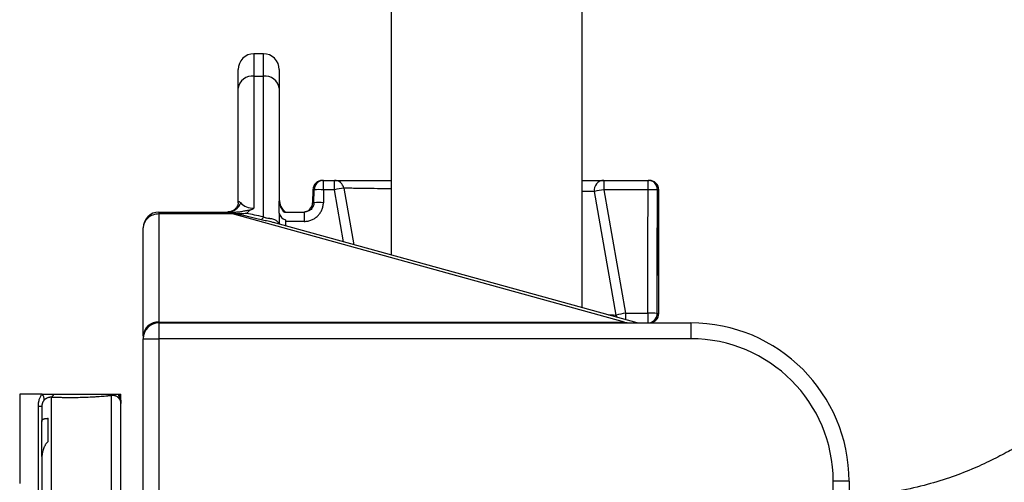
# Model space of a CAD drawing. Extents: x 144 to 1430, y 52 to 2135.
# Tile 20 of 25: x 779 to 1090, y 492 to 638. Entities that reach past the tile are written whole.
import ezdxf

# ---------------------------------------------------------------- set-up
doc = ezdxf.new("R2010")
doc.units = 0
doc.layers.get('0').update_dxf_attribs({"linetype": 'CONTINUOUS'})

msp = doc.modelspace()

# ---------------------------------------------------------------- linework, layer by layer
at = {"color": 7, "linetype": 'CONTINUOUS'}
for p, q in [((896.26, 1124.75), (896.26, 563.5)), ((956.56, 546.89), (956.56, 1124.75)), ((855.91, 627.07), (852.91, 627.07)), ((852.91, 627.07), (852.91, 619.96)), ((855.91, 619.96), (855.91, 627.07)), ((847.91, 616.15), (847.91, 622.07)), ((852.91, 619.96), (852.91, 578.26)), ((852.91, 619.96), (855.91, 619.96)), ((855.91, 575.52), (855.91, 619.96)), ((860.91, 622.07), (860.91, 616.15)), ((847.91, 579.96), (847.91, 616.15)), ((860.91, 616.15), (860.91, 580.46)), ((874.54, 587.07), (874.92, 587.07)), ((874.92, 587.07), (878.35, 587.07)), ((874.92, 584.13), (874.92, 587.07)), ((878.35, 584.13), (878.35, 587.07)), ((963.44, 587.07), (977.42, 587.07)), ((963.44, 587.07), (963.44, 584.13)), ((977.42, 587.07), (977.8, 587.07)), ((977.42, 584.13), (977.42, 587.07)), ((871.54, 584.13), (871.46, 580.02)), ((871.94, 584.13), (871.54, 584.13)), ((871.88, 580.02), (871.94, 584.13)), ((878.35, 584.13), (874.92, 584.13)), ((881.26, 567.64), (878.35, 584.13)), ((881.3, 584.6), (884.45, 566.76)), ((967.36, 544.55), (960.49, 583.55)), ((963.44, 584.13), (970.32, 545.13)), ((977.42, 584.13), (963.44, 584.13)), ((980.8, 584.07), (980.4, 584.07)), ((980.8, 545.07), (980.8, 584.07)), ((871.46, 580.02), (871.88, 580.02)), ((822.91, 577.07), (846.1, 577.07)), ((822.91, 577.07), (822.91, 576.46)), ((822.91, 576.46), (822.91, 542.32)), ((846.1, 576.46), (822.91, 576.46)), ((846.1, 577.07), (846.1, 576.46)), ((846.1, 577.07), (846.18, 577.07)), ((969.97, 542.32), (846.1, 576.46)), ((860.91, 576.68), (860.91, 573.25)), ((862.66, 577.07), (868.83, 577.07)), ((868.83, 577.07), (868.83, 574.13)), ((974.02, 542.07), (859.11, 573.74)), ((862.91, 574.63), (862.91, 572.7)), ((868.83, 574.13), (862.91, 574.13)), ((817.91, 538), (817.91, 572.07)), ((980.33, 572.07), (980.34, 572.07)), ((980.34, 572.07), (980.34, 557.07)), ((970.32, 545.13), (970.32, 543.1)), ((970.32, 545.13), (977.34, 545.13)), ((977.34, 545.13), (977.34, 542.07)), ((980.31, 545.07), (980.8, 545.07)), ((822.91, 542.07), (822.91, 542.32)), ((822.91, 542.32), (969.97, 542.32)), ((822.91, 542.07), (852.91, 542.07)), ((822.91, 542.07), (822.91, 537.07)), ((852.91, 542.07), (990.91, 542.07)), ((969.97, 542.07), (969.97, 542.32)), ((969.97, 542.32), (971.82, 542.07)), ((990.91, 542.07), (990.91, 537.07)), ((817.91, 538), (817.91, 537.07)), ((817.91, 460.36), (817.91, 537.07)), ((817.91, 537.07), (822.91, 537.07)), ((822.91, 537.07), (822.91, 460.36)), ((990.91, 537.07), (822.91, 537.07)), ((778.91, 519.57), (778.91, 491.38)), ((786, 519.57), (778.91, 519.57)), ((810.18, 519.57), (810.91, 519.57)), ((810.91, 516.57), (810.91, 519.57)), ((788.91, 234.57), (788.91, 518.57)), ((807.91, 234.57), (807.91, 519.1)), ((784.81, 515.79), (785.91, 515.79)), ((784.81, 474.53), (784.81, 515.79)), ((785.91, 499.87), (785.91, 510.97)), ((1035.91, 367.17), (1035.91, 492.07)), ((1040.91, 492.07), (1035.91, 492.07)), ((1040.91, 492.07), (1040.91, 382.08))]:
    msp.add_line(p, q, dxfattribs=at)
at = {"color": 7, "linetype": 'CONTINUOUS', "flags": 128}
for points in [[(874.92, 584.13), (874.89, 582.04), (874.86, 580.02)], [(967.36, 544.55), (967.5, 544.05), (967.58, 543.85)]]:
    msp.add_lwpolyline(points, dxfattribs=at)
at = {"color": 7, "linetype": 'CONTINUOUS'}
for centre, radius, start, end in [((852.91, 622.07), 5, 90, 180), ((855.91, 622.07), 5, 0, 90), ((852.39, 615.46), 4.53, 83.3758, 171.3029), ((856.44, 615.46), 4.53, 8.6968, 96.6244), ((874.54, 584.07), 3, 90, 179), ((874.93, 584.09), 2.99, 90.2114, 179.2197), ((878.35, 584.07), 3, 10, 90), ((963.44, 584.07), 3, 90, 190), ((977.41, 584.09), 2.99, 359.7911, 89.7897), ((977.8, 584.07), 3, 0, 90), ((873.43, 528.36), 55.78, 88.4709, 91.5291), ((886.64, 541.42), 43.5, 97.042, 100.9827), ((970.32, 540.81), 43.86, 99.0155, 102.9479), ((977.93, 528.52), 55.61, 87.4583, 90.5274), ((844.52, 581.65), 4.58, 271.2498, 338.1176), ((865.91, 581.07), 5, 180, 233.1301), ((865.44, 580.5), 4.53, 180.519, 229.8751), ((868.46, 580.07), 3, 270, 359), ((873.37, 524.13), 55.92, 88.4748, 91.5252), ((822.91, 572.07), 5, 90, 180), ((845.71, 576.63), 0.642, 357.9463, 43.4526), ((846.39, 576.59), 0.694, 357.9446, 43.9893), ((853.68, 576.54), 2.46, 309.1551, 335.4201), ((863.46, 577.17), 2.6, 190.9221, 257.7582), ((977.19, 501.81), 43.86, 99.0155, 102.9478), ((977.82, 488.09), 57.04, 87.4974, 90.4848), ((977.32, 545.06), 2.99, 270.2592, 0.2569), ((977.8, 545.07), 3, 270, 0), ((822.6, 537.64), 4.7, 86.1258, 175.5136), ((822.91, 537.07), 5, 90, 180), ((990.91, 492.07), 50, 0, 90), ((990.91, 492.07), 45, 0, 90), ((784.63, 518.07), 2.04, 348.1637, 47.6158), ((788.16, 519.9), 1.53, 299.4464, 347.6259), ((808.08, 521.27), 2.18, 231.0308, 265.7381), ((812.56, 519.22), 2.4, 171.612, 210.0783)]:
    msp.add_arc(centre, radius, start, end, dxfattribs=at)
for centre, major_axis, ratio, start_param, end_param in [((925.8, 943.13), (0, 2979.08), 0.017455, 4.578389, 4.591587), ((925.8, 943.08), (0, 2979.08), 0.018462, 4.582452, 4.591587), ((852.91, 582.07), (5, 0), 0.762882, 3.733774, 4.712389), ((822.91, 572.07), (5, 0), 0.877401, 1.570796, 3.141593), ((844.53, 572.57), (3.29, 4.23), 0.324444, 0.638588, 0.719913), ((942.86, 545.48), (99.82, -31.29), 0.032743, 2.652224, 2.892916), ((942.86, 542.04), (100.21, -34.73), 0.062103, 2.642276, 2.762095), ((925.8, 943.08), (0, 2979.08), 0.018462, 4.578389, 4.582452)]:
    msp.add_ellipse(centre, major_axis=major_axis, ratio=ratio, start_param=start_param, end_param=end_param, dxfattribs=at)
for points, knots in [([(878.35, 587.07), (878.46, 587.07), (878.67, 587.07), (880.33, 587.07), (882.96, 587.07), (886.52, 587.07), (891, 587.07), (894.32, 587.07), (896.24, 587.07), (896.26, 587.07)], [0, 0, 0, 0, 0.166286, 0.332572, 0.498854, 0.665137, 0.831524, 0.997912, 1, 1, 1, 1]), ([(956.56, 587.07), (956.94, 587.07), (958.64, 587.07), (960.72, 587.07), (962.48, 587.07), (963.31, 587.07), (963.4, 587.07), (963.44, 587.07)], [0, 0, 0, 0, 0.080961, 0.359035, 0.637107, 0.818554, 1, 1, 1, 1]), ([(896.26, 584.38), (895.19, 584.39), (892.48, 584.43), (888.91, 584.49), (885.57, 584.53), (883.32, 584.57), (881.96, 584.59), (881.38, 584.59), (881.32, 584.6), (881.3, 584.6)], [0, 0, 0, 0, 0.117187, 0.295752, 0.469227, 0.647739, 0.783283, 0.92119, 1, 1, 1, 1]), ([(960.49, 583.55), (960.45, 583.55), (960.37, 583.56), (959.58, 583.57), (958.43, 583.58), (957.03, 583.6), (956.56, 583.61)], [0, 0, 0, 0, 0.232817, 0.468498, 0.822302, 1, 1, 1, 1]), ([(847.91, 579.93), (847.91, 579.92), (847.91, 579.84), (847.84, 579.38), (847.55, 578.71), (846.95, 577.95), (846.11, 577.39), (845.28, 577.1), (844.81, 577.1), (844.63, 577.1)], [0, 0, 0, 0, 0.042705, 0.178427, 0.339024, 0.510512, 0.695745, 0.877797, 1, 1, 1, 1]), ([(847.91, 579.96), (847.91, 580.05), (847.92, 580.12), (847.95, 580.23), (847.98, 580.27), (848.06, 580.36), (848.13, 580.37), (848.3, 580.34), (848.39, 580.29), (848.57, 580.15), (848.67, 580.05), (848.76, 579.95)], [0, 0, 0, 0, 0.125, 0.125, 0.25, 0.25, 0.5, 0.5, 0.75, 0.75, 1, 1, 1, 1]), ([(860.91, 576.68), (860.91, 577.06), (860.91, 577.42), (860.91, 578.11), (860.91, 578.44), (860.91, 579.39), (860.91, 579.96), (860.91, 580.46)], [0, 0, 0, 0, 0.25, 0.25, 0.5, 0.5, 1, 1, 1, 1]), ([(868.83, 574.13), (869.22, 574.13), (869.61, 574.16), (870.38, 574.32), (870.75, 574.43), (871.29, 574.65), (871.47, 574.73), (871.81, 574.91), (871.98, 575.01), (872.47, 575.33), (872.78, 575.57), (873.33, 576.11), (873.59, 576.42), (874.03, 577.06), (874.21, 577.39), (874.45, 577.93), (874.52, 578.12), (874.63, 578.49), (874.68, 578.68), (874.81, 579.24), (874.85, 579.63), (874.86, 580.02)], [0, 0, 0, 0, 0.125, 0.125, 0.25, 0.25, 0.3125, 0.3125, 0.375, 0.375, 0.5, 0.5, 0.625, 0.625, 0.75, 0.75, 0.8125, 0.8125, 0.875, 0.875, 1, 1, 1, 1]), ([(871.88, 580.02), (871.88, 579.82), (871.85, 579.63), (871.77, 579.25), (871.71, 579.06), (871.55, 578.7), (871.46, 578.53), (871.23, 578.21), (871.1, 578.06), (870.82, 577.79), (870.66, 577.67), (870.33, 577.46), (870.16, 577.37), (869.61, 577.15), (869.22, 577.07), (868.83, 577.07)], [0, 0, 0, 0, 0.125, 0.125, 0.25, 0.25, 0.375, 0.375, 0.5, 0.5, 0.625, 0.625, 0.75, 0.75, 1, 1, 1, 1]), ([(846.89, 577.07), (847.31, 577.07), (847.73, 577.1), (848.58, 577.19), (849, 577.26), (849.84, 577.43), (850.26, 577.53), (851.1, 577.68), (851.51, 577.73), (851.94, 577.75)], [0, 0, 0, 0, 0.25, 0.25, 0.5, 0.5, 0.75, 0.75, 1, 1, 1, 1]), ([(850.57, 576.61), (850, 576.55), (849.42, 576.51), (848.25, 576.51), (847.67, 576.53), (847.09, 576.57)], [0, 0, 0, 0, 0.5, 0.5, 1, 1, 1, 1]), ([(851.94, 577.75), (851.62, 577.62), (851.38, 577.43), (851.07, 577.13), (850.97, 577.02), (850.77, 576.82), (850.67, 576.71), (850.57, 576.61)], [0, 0, 0, 0, 0.5, 0.5, 0.75, 0.75, 1, 1, 1, 1]), ([(851.94, 577.75), (852.11, 577.82), (852.28, 577.9), (852.53, 578.03), (852.61, 578.07), (852.76, 578.17), (852.84, 578.21), (852.91, 578.26)], [0, 0, 0, 0, 0.5, 0.5, 0.75, 0.75, 1, 1, 1, 1]), ([(855.91, 575.52), (856.1, 575.45), (856.4, 575.33), (857.06, 575.19), (857.6, 575.12), (858.5, 575), (859.37, 574.82), (860.08, 574.33), (860.49, 573.85), (860.61, 573.52), (860.68, 573.31)], [0, 0, 0, 0, 0.0945463, 0.151939, 0.3040361, 0.3434374, 0.6131259, 0.810537, 0.87886, 1, 1, 1, 1]), ([(859.11, 573.72), (859.02, 573.75), (858.31, 574), (856.94, 574.22), (855.77, 574.5), (855.23, 574.63)], [0, 0, 0, 0, 0.07255, 0.568618, 1, 1, 1, 1]), ([(980.34, 557.07), (980.34, 559.07), (980.34, 561.07), (980.34, 563.07), (980.33, 566.07), (980.33, 569.07), (980.33, 572.07)], [0.0000002, 0.0000002, 0.0000002, 0.0000002, 0.006, 0.006, 0.006, 0.01500021, 0.01500021, 0.01500021, 0.01500021]), ([(964.9, 544.59), (965.5, 544.58), (966.77, 544.56), (967.31, 544.55), (967.36, 544.55), (967.36, 544.55)], [0, 0, 0, 0, 0.4102703, 0.8707117, 1, 1, 1, 1]), ([(1128.88, 535.18), (1128.07, 534.01), (1125.58, 530.41), (1120.97, 525.03), (1115.36, 519.21), (1109.93, 514.33), (1104.86, 510.28), (1100.22, 506.96), (1095.77, 504.07), (1091.07, 501.32), (1085.69, 498.51), (1079.48, 495.69), (1072.39, 493.01), (1064.39, 490.59), (1055.47, 488.66), (1047.53, 487.5), (1042.57, 487.3), (1040.91, 487.23)], [0, 0, 0, 0, 0.040993, 0.126568, 0.204537, 0.274816, 0.337342, 0.392087, 0.43973, 0.490943, 0.549415, 0.615134, 0.688123, 0.768492, 0.856429, 0.952173, 1, 1, 1, 1]), ([(784.81, 515.79), (784.81, 515.87), (784.81, 516.03), (784.82, 516.26), (784.84, 516.49), (784.87, 516.72), (784.9, 516.94), (784.94, 517.17), (784.99, 517.39), (785.05, 517.61), (785.14, 517.92), (785.28, 518.3), (785.46, 518.71), (785.64, 519.04), (785.81, 519.32), (785.94, 519.49), (786, 519.57)], [0, 0, 0, 0, 0.056165, 0.111983, 0.167551, 0.222968, 0.278335, 0.33375, 0.389315, 0.445128, 0.501287, 0.626011, 0.751556, 0.834153, 0.916873, 1, 1, 1, 1]), ([(786, 519.57), (786.11, 519.57), (786.34, 519.57), (786.69, 519.57), (787.05, 519.57), (787.4, 519.57), (787.77, 519.57), (788.14, 519.57), (788.51, 519.57), (788.89, 519.57), (789.27, 519.57), (789.53, 519.57), (789.66, 519.57)], [0, 0, 0, 0, 0.100395, 0.200527, 0.300461, 0.400264, 0.5, 0.599736, 0.699539, 0.799473, 0.899605, 1, 1, 1, 1]), ([(789.66, 519.57), (789.77, 519.57), (790.01, 519.57), (790.37, 519.57), (790.72, 519.57), (791.09, 519.57), (791.45, 519.57), (792.07, 519.57), (792.95, 519.57), (794.12, 519.57), (795.29, 519.57), (796.87, 519.57), (798.84, 519.57), (800.73, 519.57), (802.17, 519.57), (803.19, 519.57), (804.17, 519.57), (804.98, 519.57), (805.65, 519.57), (806.19, 519.57), (806.53, 519.57), (806.7, 519.57)], [0, 0, 0, 0, 0.02008, 0.040139, 0.060189, 0.080241, 0.100305, 0.120393, 0.182512, 0.24466, 0.30815, 0.371669, 0.500004, 0.628339, 0.691829, 0.755348, 0.817467, 0.879616, 0.919752, 0.959851, 1, 1, 1, 1]), ([(806.7, 519.57), (806.79, 519.57), (806.96, 519.57), (807.22, 519.57), (807.46, 519.57), (807.7, 519.57), (807.93, 519.57), (808.15, 519.57), (808.37, 519.57), (808.57, 519.57), (808.83, 519.57), (809.11, 519.57), (809.42, 519.57), (809.71, 519.57), (809.96, 519.57), (810.11, 519.57), (810.18, 519.57)], [0, 0, 0, 0, 0.055704, 0.111294, 0.166803, 0.222264, 0.277711, 0.333176, 0.388693, 0.444295, 0.500014, 0.600191, 0.700086, 0.79989, 0.899797, 1, 1, 1, 1]), ([(810.18, 519.57), (810.22, 519.5), (810.29, 519.36), (810.4, 519.14), (810.49, 518.91), (810.58, 518.66), (810.66, 518.4), (810.75, 518.07), (810.83, 517.66), (810.9, 517.14), (810.91, 516.77), (810.91, 516.57)], [0, 0, 0, 0, 0.0765164, 0.1556935, 0.2375415, 0.3220697, 0.4092864, 0.4991992, 0.6485594, 0.8154877, 1, 1, 1, 1]), ([(786.62, 517.65), (786.59, 517.62), (786.52, 517.55), (786.44, 517.44), (786.36, 517.32), (786.29, 517.21), (786.22, 517.1), (786.17, 516.98), (786.1, 516.83), (786.03, 516.62), (785.97, 516.38), (785.93, 516.17), (785.92, 515.98), (785.91, 515.86), (785.91, 515.79)], [0, 0, 0, 0, 0.082274, 0.160701, 0.235354, 0.306316, 0.373682, 0.437564, 0.498089, 0.627502, 0.74953, 0.833227, 0.916432, 1, 1, 1, 1]), ([(788.91, 518.57), (788.87, 518.57), (788.79, 518.58), (788.67, 518.58), (788.55, 518.58), (788.43, 518.57), (788.25, 518.55), (788, 518.5), (787.68, 518.39), (787.4, 518.26), (787.21, 518.14), (787.06, 518.04), (786.9, 517.92), (786.75, 517.78), (786.66, 517.69), (786.62, 517.65)], [0, 0, 0, 0, 0.051691, 0.10235, 0.152062, 0.200912, 0.248996, 0.359197, 0.499155, 0.624285, 0.69107, 0.749741, 0.836334, 0.919608, 1, 1, 1, 1]), ([(807.91, 519.1), (807.84, 519.09), (807.68, 519.07), (807.44, 519.05), (807.19, 519.02), (806.94, 519), (806.68, 518.97), (806.41, 518.95), (805.91, 518.9), (805.15, 518.83), (804.08, 518.75), (802.95, 518.68), (801.38, 518.59), (799.3, 518.5), (797.14, 518.45), (795.38, 518.43), (794.06, 518.43), (792.75, 518.45), (791.67, 518.47), (790.81, 518.5), (790.17, 518.52), (789.53, 518.54), (789.12, 518.56), (788.91, 518.57)], [0, 0, 0, 0, 0.017974, 0.035933, 0.053887, 0.071849, 0.089827, 0.107833, 0.125876, 0.188031, 0.250365, 0.312828, 0.375476, 0.500001, 0.624919, 0.687227, 0.74957, 0.811893, 0.87417, 0.905699, 0.937147, 0.968564, 1, 1, 1, 1]), ([(810.48, 518.02), (810.46, 518.04), (810.42, 518.1), (810.36, 518.18), (810.28, 518.26), (810.2, 518.35), (810.1, 518.45), (809.97, 518.56), (809.76, 518.72), (809.51, 518.87), (809.23, 518.99), (808.94, 519.08), (808.65, 519.14), (808.4, 519.15), (808.23, 519.14), (808.07, 519.13), (807.97, 519.11), (807.91, 519.1)], [0, 0, 0, 0, 0.051496, 0.102221, 0.15222, 0.201542, 0.250236, 0.311806, 0.374571, 0.499408, 0.561979, 0.624358, 0.748903, 0.809589, 0.874355, 0.932633, 1, 1, 1, 1]), ([(810.91, 516.57), (810.91, 516.63), (810.91, 516.75), (810.89, 516.91), (810.87, 517.06), (810.84, 517.2), (810.8, 517.38), (810.72, 517.59), (810.61, 517.81), (810.52, 517.95), (810.48, 518.02)], [0, 0, 0, 0, 0.11118, 0.216816, 0.316891, 0.411387, 0.500287, 0.677384, 0.843973, 1, 1, 1, 1]), ([(810.91, 237.57), (810.91, 237.57), (810.91, 252.27), (810.91, 304.59), (810.91, 340.08), (810.91, 414.07), (810.91, 449.56), (810.91, 501.88), (810.91, 516.57), (810.91, 516.57)], [0, 0, 0, 0, 0.25, 0.25, 0.5, 0.5, 0.75, 0.75, 1, 1, 1, 1]), ([(785.91, 510.97), (785.91, 510.99), (785.92, 511.05), (785.93, 511.14), (785.95, 511.22), (785.99, 511.31), (786.04, 511.39), (786.11, 511.47), (786.22, 511.58), (786.4, 511.69), (786.62, 511.78), (786.82, 511.83), (787, 511.87), (787.18, 511.9), (787.38, 511.91), (787.56, 511.93), (787.73, 511.93), (787.85, 511.94), (787.91, 511.94)], [0, 0, 0, 0, 0.043406, 0.090003, 0.139804, 0.19282, 0.249062, 0.303505, 0.374484, 0.499364, 0.623723, 0.688916, 0.748338, 0.815028, 0.874129, 0.920263, 0.962179, 1, 1, 1, 1]), ([(787.91, 504.61), (787.91, 504.78), (787.91, 505.14), (787.91, 505.65), (787.91, 506.16), (787.91, 506.66), (787.91, 507.15), (787.91, 507.64), (787.91, 508.11), (787.91, 508.57), (787.91, 509.02), (787.91, 509.47), (787.91, 509.9), (787.91, 510.33), (787.91, 510.75), (787.91, 511.15), (787.91, 511.55), (787.91, 511.81), (787.91, 511.94)], [0, 0, 0, 0, 0.0625776, 0.1251242, 0.1876442, 0.2501419, 0.312622, 0.3750887, 0.4375466, 0.5, 0.5624534, 0.6249113, 0.687378, 0.7498581, 0.8123558, 0.8748758, 0.9374224, 1, 1, 1, 1]), ([(787.91, 504.61), (787.88, 504.58), (787.81, 504.52), (787.71, 504.43), (787.6, 504.33), (787.5, 504.22), (787.36, 504.06), (787.18, 503.83), (787, 503.55), (786.82, 503.24), (786.62, 502.82), (786.4, 502.28), (786.22, 501.7), (786.11, 501.24), (786.03, 500.83), (785.96, 500.39), (785.92, 499.9), (785.92, 499.59), (785.91, 499.44)], [0, 0, 0, 0, 0.022176, 0.0458, 0.070905, 0.097517, 0.125657, 0.184713, 0.251364, 0.311026, 0.376485, 0.501021, 0.625788, 0.696785, 0.751299, 0.84309, 0.925973, 1, 1, 1, 1])]:
    msp.add_open_spline(points, degree=3, knots=knots, dxfattribs=at)
for points in [[(846.18, 577.07), (846.42, 577.07), (846.65, 577.07), (846.89, 577.07)], [(847.09, 576.57), (846.84, 576.58), (846.6, 576.6), (846.35, 576.61)], [(785.91, 515.79), (785.91, 514.92), (785.91, 513.3), (785.91, 510.97)], [(785.91, 499.44), (785.91, 486.65), (785.91, 467.43), (785.91, 444.06)]]:
    msp.add_open_spline(points, degree=3, dxfattribs=at)

doc.saveas('drawing.dxf')
